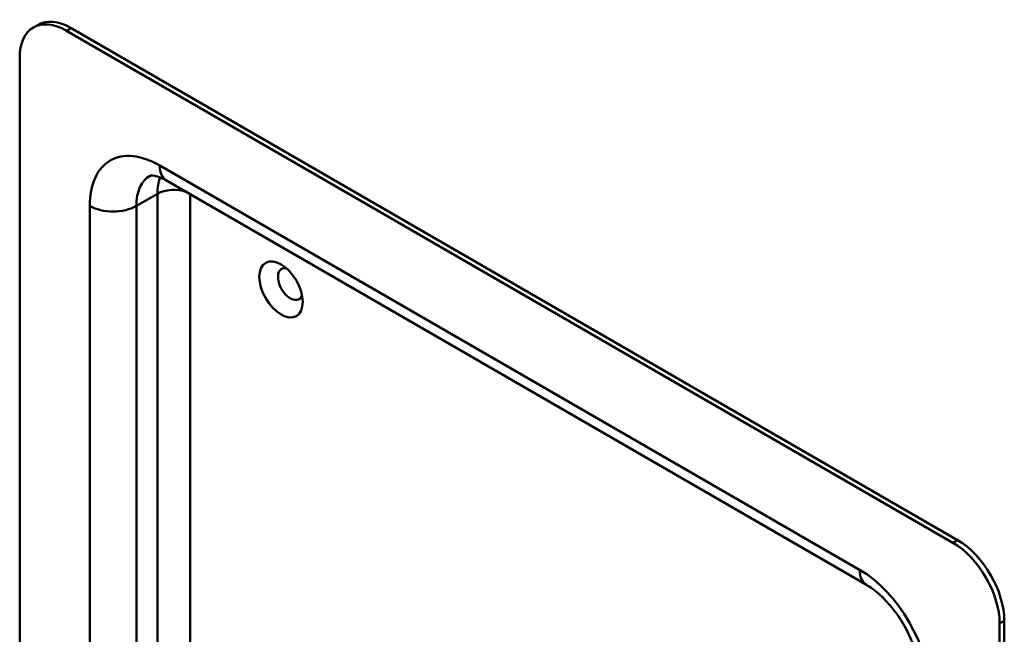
# Model space of a CAD drawing. Header units: millimetres. Extents: x 20 to 833, y 20 to 574.
# Tile 4 of 7: x 190 to 250, y 129 to 166. Entities that reach past the tile are written whole.
import ezdxf

# ---------------------------------------------------------------- set-up
doc = ezdxf.new("R2010")
doc.units = ezdxf.units.MM
doc.header["$LTSCALE"] = 2
doc.layers.add('Sichtbare Kanten(DIN)', color=7, linetype='Continuous', lineweight=50)
doc.layers.add('Sichtbare tangentiale Kanten(DIN)', color=7, linetype='Continuous', lineweight=50)

msp = doc.modelspace()

# ---------------------------------------------------------------- linework, layer by layer
at = {"layer": 'Sichtbare Kanten(DIN)'}
for p, q in [((190.8486, 165.7068), (191.1315, 165.8701)), ((246.5888, 134.4818), (192.8486, 165.5086)), ((246.8716, 134.6451), (193.1315, 165.6719)), ((190.0202, 163.8756), (190.0202, 82.226)), ((241.3461, 131.9332), (198.9197, 156.4281)), ((249.4172, 47.9331), (249.4172, 129.5828)), ((249.7, 48.0964), (249.7, 129.7461))]:
    msp.add_line(p, q, dxfattribs=at)
for centre, major_axis, start_param, end_param in [((192.8486, 162.2427), (-2, 3.4641), 5.4977871, 7.0685835), ((193.1315, 162.406), (-2, 3.4641), 5.4977871, 6.2831853), ((206.4251, 150.1585), (-0.53, 0.918), 5.8272815, 9.8806818), ((246.5888, 131.2158), (2, -3.4641), 0.7853982, 2.3561945), ((246.8716, 131.3791), (-2, 3.4641), 3.9269908, 5.4977871)]:
    msp.add_ellipse(centre, major_axis=major_axis, ratio=0.5773503, start_param=start_param, end_param=end_param, dxfattribs=at)
msp.add_ellipse((205.8594, 149.8319), major_axis=(-0.93, 1.6108), ratio=0.5773503, dxfattribs=at)
for points, knots in [([(198.9197, 156.4281), (198.7761, 156.511), (198.6418, 156.5754), (198.4025, 156.6697), (198.2977, 156.6997), (198.127, 156.7343), (198.0612, 156.7389), (197.9699, 156.7379), (197.9445, 156.7327), (197.9197, 156.7262), (197.9197, 156.7253), (197.9197, 156.7253)], [1.57079633, 1.57079633, 1.57079633, 1.57079633, 1.72787596, 1.72787596, 1.88495559, 1.88495559, 2.04203522, 2.04203522, 2.19911486, 2.19911486, 2.35619449, 2.35619449, 2.35619449, 2.35619449]), ([(244.5888, 126.3168), (244.5888, 126.5777), (244.56, 126.8812), (244.4295, 127.5538), (244.3241, 127.9253), (244.0348, 128.6931), (243.8479, 129.0898), (243.4102, 129.8549), (243.1585, 130.2228), (242.6261, 130.88), (242.3458, 131.1702), (241.8187, 131.6275), (241.5712, 131.8033), (241.3461, 131.9332)], [0, 0, 0, 0, 0.2471265, 0.2471265, 0.5076091, 0.5076091, 0.778558, 0.778558, 1.053397, 1.053397, 1.3246151, 1.3246151, 1.5707963, 1.5707963, 1.5707963, 1.5707963])]:
    msp.add_open_spline(points, degree=3, knots=knots, dxfattribs=at)
at = {"layer": 'Sichtbare tangentiale Kanten(DIN)'}
for p, q in [((192.8486, 165.5086), (193.1315, 165.6719)), ((198.5055, 157.3437), (240.9319, 132.8488)), ((197.0913, 154.8942), (198.3641, 155.629)), ((198.3641, 124.059), (198.3641, 155.629)), ((200.344, 155.6058), (200.344, 126.1212)), ((194.2629, 86.3085), (194.2629, 154.8942)), ((197.0913, 154.8942), (197.0913, 122.6578)), ((246.8716, 134.6451), (246.5888, 134.4818)), ((249.4172, 129.5828), (249.7, 129.7461))]:
    msp.add_line(p, q, dxfattribs=at)
for centre, major_axis, start_param, end_param in [((198.5055, 152.4447), (-3, 5.1962), 5.4977871, 7.0685835), ((199.9197, 158.1602), (-1, -1.7321), 5.4977871, 6.2831853), ((199.9197, 153.2612), (-2, 3.4641), 0, 0.7853982), ((201.1925, 153.996), (-2, 3.4641), 0.4466656, 0.7853982), ((199.354, 155.0575), (-1.4, 0), 4.128853, 5.4977871), ((195.6771, 155.7107), (-2, 0), 0.7853982, 2.3561945), ((242.3461, 133.6653), (-1, -1.7321), 5.4977871, 6.2831853), ((240.9319, 127.9498), (-3, 5.1962), 3.9269908, 5.4977871)]:
    msp.add_ellipse(centre, major_axis=major_axis, ratio=0.5773503, start_param=start_param, end_param=end_param, dxfattribs=at)

doc.saveas('drawing.dxf')
